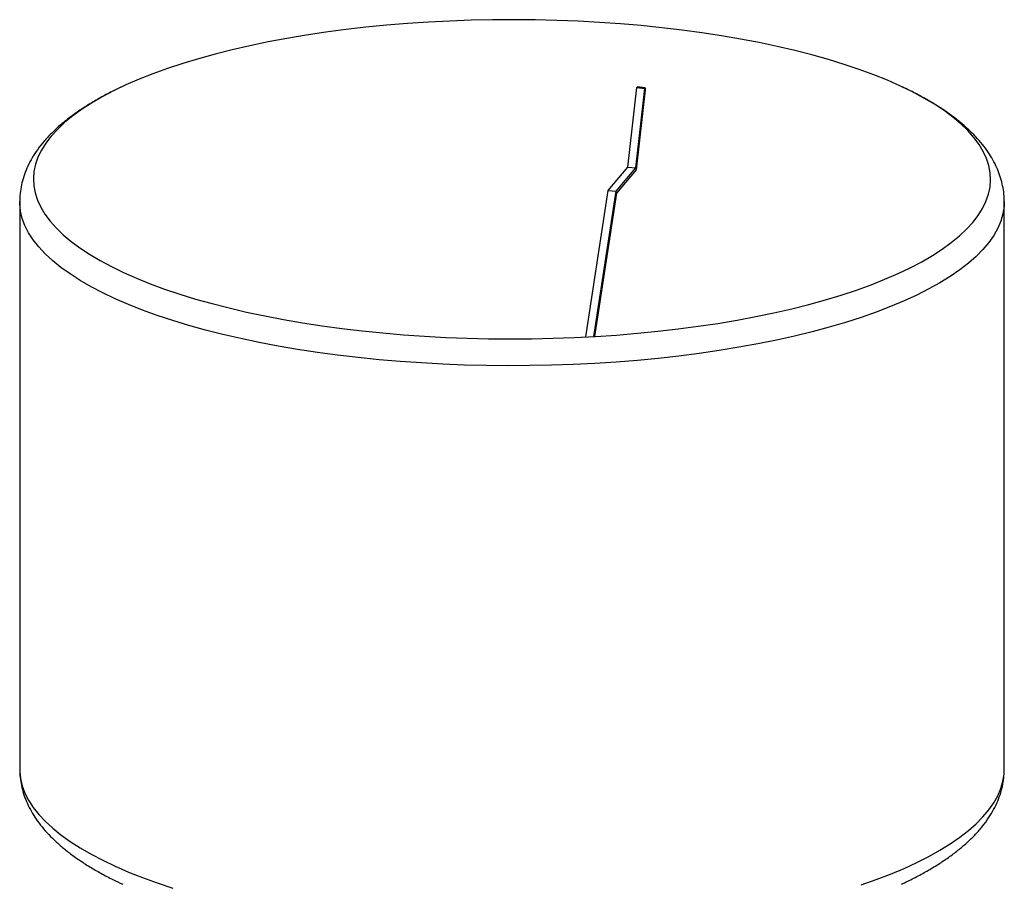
# Paper-space layout '_Dimétrica' of a CAD drawing. Header units: millimetres. Extents: x -264 to 96, y -298 to 347.
# Tile 4 of 4: x -264 to 96, y 31 to 347. Entities that reach past the tile are written whole.
import ezdxf

# ---------------------------------------------------------------- set-up
doc = ezdxf.new("R2010")
doc.units = ezdxf.units.MM

psp = doc.layouts.new('_Dimétrica')

# ---------------------------------------------------------------- linework, layer by layer
at = {"color": 7, "linetype": 'Continuous', "lineweight": 25}
for p, q in [((-226.57, 322.76), (-228.52, 321.82)), ((-41.22, 293.62), (-37.96, 322.66)), ((-38.33, 293.35), (-35.07, 322.39)), ((-34.88, 321.81), (-38.16, 292.61)), ((-37.96, 322.66), (-37.77, 322.89)), ((-37.96, 322.66), (-35.07, 322.39)), ((-34.88, 322.62), (-37.77, 322.89)), ((-35.07, 322.39), (-34.88, 322.62)), ((-34.88, 322.62), (-34.88, 321.81)), ((-48.43, 285.05), (-41.22, 293.62)), ((-45.54, 284.78), (-38.33, 293.35)), ((-38.16, 292.61), (-45.4, 284.01)), ((-41.22, 293.62), (-38.33, 293.35)), ((-56.62, 231.51), (-48.43, 285.05)), ((-53.66, 231.67), (-45.54, 284.78)), ((-48.43, 285.05), (-45.54, 284.78)), ((-263.59, 280.98), (-263.59, 73.56)), ((-45.4, 284.01), (-53.39, 231.69)), ((96.41, 73.56), (96.41, 280.98))]:
    psp.add_line(p, q, dxfattribs=at)
at = {"color": 7, "linetype": 'Continuous', "lineweight": 25, "flags": 128}
psp.add_lwpolyline([(-36.32, 345.31), (-43.93, 345.96), (-51.62, 346.5), (-59.37, 346.92), (-67.17, 347.22), (-75, 347.41), (-82.85, 347.48), (-90.71, 347.43), (-98.54, 347.26), (-106.35, 346.98), (-114.11, 346.58), (-121.81, 346.07), (-129.44, 345.44), (-136.97, 344.7), (-144.39, 343.84), (-151.69, 342.88), (-158.86, 341.81), (-165.87, 340.63), (-172.71, 339.35), (-179.38, 337.96), (-185.85, 336.48), (-192.12, 334.9), (-198.17, 333.23), (-203.99, 331.48), (-209.57, 329.63), (-214.89, 327.71), (-219.95, 325.71), (-224.73, 323.63), (-229.23, 321.48), (-233.44, 319.27), (-237.34, 317), (-240.94, 314.67), (-244.21, 312.3), (-247.17, 309.87), (-249.79, 307.4), (-252.08, 304.9), (-254.03, 302.36), (-255.64, 299.8), (-256.9, 297.22), (-257.81, 294.62), (-258.38, 292.01), (-258.58, 289.39), (-258.44, 286.77), (-257.95, 284.16), (-257.1, 281.56), (-255.9, 278.97), (-254.36, 276.4), (-252.47, 273.86), (-250.25, 271.35), (-247.68, 268.88), (-244.79, 266.44), (-241.57, 264.06), (-238.04, 261.72), (-234.19, 259.44), (-230.04, 257.21), (-225.59, 255.06), (-220.86, 252.97), (-215.85, 250.95), (-210.58, 249.01), (-205.05, 247.15), (-199.28, 245.38), (-193.27, 243.69), (-187.04, 242.1), (-180.6, 240.6), (-173.97, 239.19), (-167.16, 237.89), (-160.18, 236.7), (-153.04, 235.6), (-145.76, 234.62), (-138.36, 233.74), (-130.85, 232.98), (-123.24, 232.33), (-115.55, 231.79), (-107.8, 231.37), (-100, 231.07), (-92.17, 230.88), (-84.32, 230.81), (-76.47, 230.86), (-68.63, 231.03), (-60.82, 231.31), (-53.06, 231.71), (-45.36, 232.22), (-37.74, 232.85), (-30.21, 233.59), (-22.78, 234.45), (-15.48, 235.41), (-8.32, 236.48), (-1.31, 237.66), (5.54, 238.94), (12.21, 240.33), (18.68, 241.81), (24.95, 243.39), (31, 245.06), (36.82, 246.81), (42.4, 248.66), (47.72, 250.58), (52.78, 252.58), (57.56, 254.66), (62.06, 256.81), (66.27, 259.02), (70.17, 261.29), (73.76, 263.62), (77.04, 265.99), (80, 268.42), (82.62, 270.89), (84.91, 273.39), (86.86, 275.93), (88.47, 278.49), (89.73, 281.07), (90.64, 283.67), (91.2, 286.28), (91.41, 288.9), (91.27, 291.52), (90.77, 294.13), (89.93, 296.73), (88.73, 299.32), (87.19, 301.89), (85.3, 304.43), (83.07, 306.94), (80.51, 309.41), (77.62, 311.85), (74.4, 314.23), (70.86, 316.57), (67.02, 318.85), (62.87, 321.08), (58.42, 323.23), (53.69, 325.32), (48.68, 327.34), (43.41, 329.28), (37.88, 331.14), (32.1, 332.91), (26.1, 334.6), (19.87, 336.19), (13.43, 337.69), (6.8, 339.1), (-0.01, 340.4), (-7, 341.6), (-14.13, 342.69), (-21.41, 343.67), (-28.81, 344.55), (-36.32, 345.31)], dxfattribs=at)
at = {"color": 8, "linetype": 'Continuous', "lineweight": 25, "flags": 128}
for points in [[(-132.2, 223.21), (-139.82, 223.98), (-147.33, 224.87), (-154.71, 225.86), (-161.95, 226.97), (-169.05, 228.17), (-175.97, 229.49), (-182.71, 230.9), (-189.26, 232.41), (-195.6, 234.01), (-201.73, 235.71), (-207.62, 237.5), (-213.27, 239.37), (-218.66, 241.32), (-223.79, 243.35), (-228.65, 245.46), (-233.22, 247.63), (-237.5, 249.87), (-241.48, 252.17), (-245.14, 254.53), (-248.5, 256.93), (-251.53, 259.39), (-254.23, 261.89), (-256.59, 264.42), (-258.62, 266.99), (-260.31, 269.58), (-261.65, 272.2), (-262.64, 274.83), (-263.28, 277.48), (-263.57, 280.13), (-263.59, 280.99)], [(96.41, 280.98), (96.33, 279.17), (95.92, 276.52), (95.15, 273.88), (94.03, 271.25), (92.57, 268.64), (90.76, 266.06), (88.61, 263.5), (86.12, 260.98), (83.3, 258.5), (80.15, 256.06), (76.69, 253.67), (72.9, 251.33), (68.82, 249.05), (64.43, 246.84), (59.76, 244.69), (54.8, 242.61), (49.57, 240.61), (44.08, 238.68), (38.35, 236.84), (32.37, 235.09), (26.17, 233.42), (19.75, 231.85), (13.13, 230.38), (6.32, 229), (-0.67, 227.73), (-7.81, 226.56), (-15.11, 225.49), (-22.54, 224.54), (-30.09, 223.69), (-37.75, 222.96), (-45.49, 222.34), (-53.31, 221.84), (-61.19, 221.45), (-69.11, 221.17), (-77.06, 221.02), (-85.02, 220.98), (-92.98, 221.06), (-100.92, 221.26), (-108.83, 221.57), (-116.69, 222), (-124.49, 222.55), (-132.2, 223.21)], [(-263.59, 73.56), (-263.57, 72.71), (-263.28, 70.06), (-262.64, 67.41), (-261.65, 64.78), (-260.31, 62.16), (-258.62, 59.57), (-256.59, 57), (-254.23, 54.47), (-251.53, 51.97), (-248.5, 49.52), (-245.14, 47.11), (-241.48, 44.75), (-237.5, 42.45), (-233.22, 40.21), (-228.65, 38.04), (-223.79, 35.93), (-218.66, 33.9), (-213.27, 31.95), (-207.62, 30.08)], [(44.08, 31.27), (49.57, 33.19), (54.8, 35.19), (59.76, 37.27), (64.43, 39.42), (68.82, 41.64), (72.9, 43.91), (76.69, 46.25), (80.15, 48.64), (83.3, 51.08), (86.12, 53.56), (88.61, 56.08), (90.76, 58.64), (92.57, 61.23), (94.03, 63.83), (95.15, 66.46), (95.92, 69.11), (96.33, 71.76), (96.41, 73.56)]]:
    psp.add_lwpolyline(points, dxfattribs=at)
at = {"color": 7, "linetype": 'Continuous', "lineweight": 25}
for points, knots in [([(-228.93, 321.63), (-229.21, 321.5), (-231.03, 320.63), (-234.15, 318.94), (-238.27, 316.56), (-242.12, 314.06), (-245.7, 311.47), (-249, 308.77), (-252, 305.97), (-254.68, 303.08), (-257.02, 300.12), (-259.01, 297.09), (-260.64, 294.03), (-261.9, 290.94), (-262.82, 287.86), (-263.37, 284.78), (-263.61, 282.48), (-263.57, 281.23), (-263.56, 280.99)], [0, 0, 0, 0, 0.013125, 0.086016, 0.159202, 0.232658, 0.306312, 0.379977, 0.453328, 0.525945, 0.597323, 0.666974, 0.734563, 0.800002, 0.863455, 0.925279, 0.985945, 1, 1, 1, 1]), ([(96.39, 280.98), (96.4, 281.16), (96.45, 282.35), (96.23, 284.54), (95.72, 287.53), (94.88, 290.49), (93.75, 293.4), (92.3, 296.28), (90.54, 299.13), (88.45, 301.94), (86.04, 304.71), (83.29, 307.45), (80.22, 310.12), (76.83, 312.73), (73.14, 315.26), (69.18, 317.7), (64.93, 320.05), (61.56, 321.78), (59.52, 322.71), (59.07, 322.91)], [0, 0, 0, 0, 0.01043, 0.067895, 0.125362, 0.183286, 0.242143, 0.302352, 0.364243, 0.42801, 0.493664, 0.561021, 0.629733, 0.699372, 0.769527, 0.839871, 0.91013, 0.980194, 1, 1, 1, 1]), ([(-263.56, 73.52), (-263.55, 72.76), (-263.54, 71), (-263.14, 68.25), (-262.44, 65.28), (-261.43, 62.35), (-260.11, 59.46), (-258.48, 56.6), (-256.53, 53.77), (-254.26, 50.98), (-251.65, 48.23), (-248.71, 45.53), (-245.45, 42.89), (-241.89, 40.33), (-238.04, 37.85), (-233.91, 35.46), (-229.88, 33.33), (-227.11, 32.03), (-225.91, 31.47)], [0, 0, 0, 0, 0.042834, 0.100023, 0.157458, 0.215629, 0.274982, 0.335888, 0.3986, 0.463211, 0.529617, 0.597532, 0.666551, 0.736247, 0.806255, 0.876276, 0.94614, 1, 1, 1, 1]), ([(58.79, 31.5), (59.18, 31.67), (61.15, 32.56), (64.47, 34.25), (68.73, 36.58), (72.73, 39.01), (76.47, 41.55), (79.94, 44.19), (83.12, 46.93), (85.99, 49.76), (88.53, 52.69), (90.72, 55.68), (92.56, 58.72), (94.04, 61.8), (95.16, 64.88), (95.92, 67.97), (96.35, 70.87), (96.38, 72.74), (96.39, 73.57)], [0, 0, 0, 0, 0.016806, 0.086239, 0.155956, 0.225948, 0.296177, 0.366547, 0.4368, 0.506601, 0.575505, 0.643023, 0.708734, 0.772411, 0.834072, 0.893962, 0.952475, 1, 1, 1, 1])]:
    psp.add_open_spline(points, degree=3, knots=knots, dxfattribs=at)

doc.saveas('drawing.dxf')
